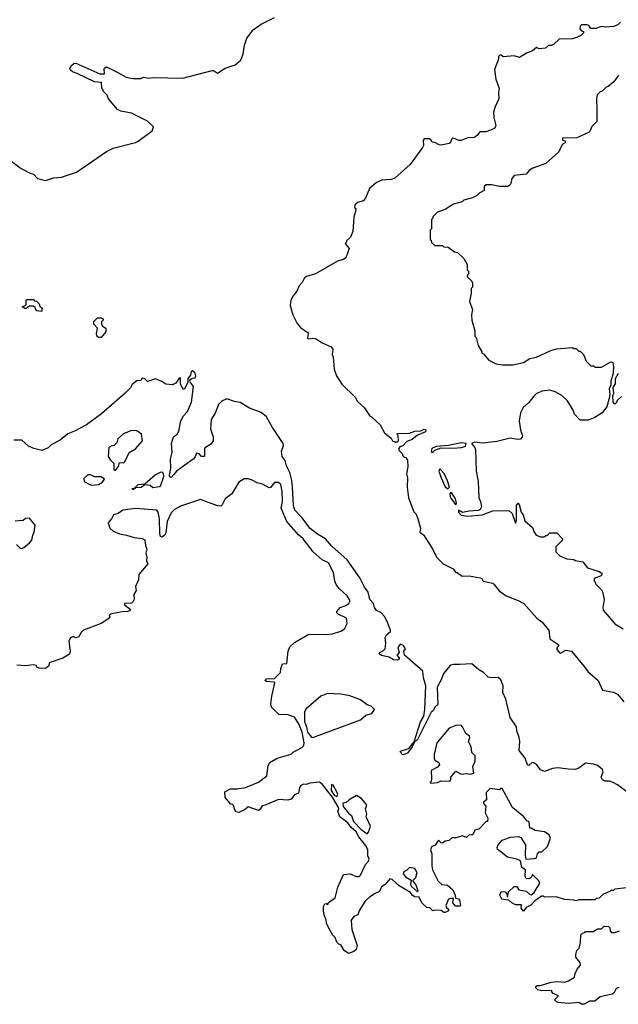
# Model space of a CAD drawing. Extents: x 1861455 to 2058065, y 200073 to 437907.
# Tile 93 of 256: x 1984930 to 1989452, y 237180 to 244614. Entities that reach past the tile are written whole.
import ezdxf

# ---------------------------------------------------------------- set-up
doc = ezdxf.new("R2010")
doc.units = 0

msp = doc.modelspace()

# ---------------------------------------------------------------- linework, layer by layer
at = {"layer": '0CON05XD'}
for points in [[(1984820.7, 243580.7), (1984940.3, 243490.3), (1985005, 243456.7), (1985035, 243447.5), (1985065, 243413.8), (1985125, 243400), (1985185, 243420), (1985246.2, 243423.8), (1985358.3, 243461.7), (1985585, 243617.5), (1985635, 243642.5), (1985805, 243687.5), (1985825, 243697.5), (1985930, 243775), (1985940, 243805), (1985895, 243847.5), (1985775, 243907.5), (1985695, 243922.5), (1985670, 243935), (1985600, 244015), (1985590, 244045), (1985560, 244075), (1985560, 244085), (1985550, 244095), (1985548.3, 244138.3), (1985495, 244145.5), (1985365, 244208.5), (1985329.6, 244219.6), (1985312.7, 244232.7), (1985310, 244245), (1985321.3, 244268.7), (1985338.1, 244281.9), (1985355, 244286), (1985536, 244204), (1985570, 244205), (1985567.5, 244245), (1985585, 244256.7), (1985671.2, 244215), (1985735, 244180), (1985785, 244170), (1985845, 244170), (1985865, 244180), (1985905, 244172.5), (1985935, 244177.5), (1986163, 244173), (1986385, 244230), (1986395, 244230), (1986425, 244210), (1986482.3, 244247.7), (1986558.3, 244271.7), (1986601.2, 244308.8), (1986617.5, 244355), (1986627.7, 244422.3), (1986646.4, 244473.6), (1986693, 244537), (1986755, 244580), (1986855, 244630)], [(1989467.5, 244595), (1989447.5, 244575), (1989415, 244561.2), (1989355, 244556), (1989325, 244562), (1989283, 244547), (1989245, 244547.5), (1989229.3, 244569.3), (1989216.1, 244576.1), (1989175, 244576), (1989163.8, 244565), (1989162.5, 244545), (1989175, 244530), (1989190, 244525), (1989190, 244515), (1989170, 244495), (1989145, 244482.5), (1989105, 244470), (1989005, 244466), (1988965, 244430), (1988945, 244420), (1988925, 244420), (1988901.7, 244398.3), (1988855, 244392.5), (1988835, 244402.5), (1988805, 244377.5), (1988759.3, 244360.7), (1988705, 244327.5), (1988665, 244340), (1988582.5, 244332.5), (1988567, 244347), (1988557, 244347), (1988547.5, 244335), (1988547.5, 244315), (1988518, 244238), (1988527.5, 244165), (1988553.3, 244095), (1988546.7, 244065), (1988550, 244015), (1988518.3, 243951.7), (1988508.6, 243915), (1988510.6, 243875), (1988526, 243815), (1988517.7, 243792.3), (1988455, 243766.7), (1988405, 243766.2), (1988385, 243740), (1988362.5, 243725), (1988315, 243720.6), (1988265, 243700.8), (1988250.8, 243700.8), (1988205, 243718.8), (1988195, 243716.7), (1988187, 243693), (1988175, 243680), (1988115, 243667.5), (1988098.3, 243668.3), (1988067, 243687), (1988045, 243690), (1988036.4, 243706.4), (1988022.5, 243715), (1987985.4, 243714.6), (1987978.5, 243705), (1987979.4, 243665), (1987972.1, 243647.9), (1987880.3, 243519.7), (1987765, 243417.3), (1987735, 243408), (1987665, 243401.1), (1987625.4, 243384.6), (1987571.8, 243338.2), (1987542, 243265), (1987525, 243246.7), (1987485, 243232.5), (1987462.5, 243215), (1987460, 243195), (1987468.3, 243188.3), (1987470, 243175), (1987453, 243123), (1987447.5, 243015), (1987428.3, 242971.7), (1987400, 242945), (1987400, 242935), (1987390, 242925), (1987420, 242885), (1987393.6, 242816.4), (1987375.8, 242804.2), (1987330.3, 242789.7), (1987164.2, 242695.8), (1987097.5, 242675), (1987082.5, 242665), (1987065, 242630), (1987042.5, 242605), (1987022.5, 242565), (1986995, 242530), (1986977.5, 242495), (1986972.5, 242455), (1986992.5, 242385), (1987025, 242320), (1987050.7, 242290.7), (1987108.3, 242248.3), (1987105, 242210), (1987115, 242203.3), (1987145, 242210), (1987170, 242205), (1987214.1, 242174.1), (1987282.5, 242145), (1987296.7, 242125), (1987290, 242085), (1987297.5, 242065), (1987306.7, 241975), (1987323.3, 241925), (1987363.2, 241863.2), (1987463.8, 241765), (1987481.8, 241731.8), (1987535, 241683.8), (1987573.8, 241625), (1987586.7, 241615)], [(1989453.3, 244195), (1989417.5, 244145), (1989375, 244110), (1989360, 244105), (1989330, 244075), (1989315, 244070), (1989293, 244047), (1989287.5, 244015), (1989290, 243935), (1989290, 243845), (1989251.7, 243808.3), (1989240, 243775), (1989227, 243763), (1989139.3, 243720.7), (1989031.7, 243718.3), (1989030, 243705), (1989050, 243700), (1989050, 243685), (1989027.5, 243672.5), (1989002.5, 243615), (1988905, 243527.5), (1988806.4, 243493.6), (1988777.5, 243475), (1988755, 243447.5), (1988665, 243437.5), (1988645, 243410), (1988642.5, 243385), (1988632.5, 243365), (1988616.4, 243353.6), (1988555, 243353.3), (1988493, 243367), (1988453, 243367), (1988440, 243355), (1988440, 243325), (1988400, 243305), (1988380, 243285), (1988351.7, 243268.3), (1988285, 243250), (1988271.7, 243238.3), (1988208.3, 243221.7), (1988145, 243180), (1988085, 243160), (1988050, 243125), (1988050, 243115), (1988040, 243105), (1988040, 243035), (1988030, 243025), (1988030, 242955), (1988038.3, 242948.3), (1988041.7, 242931.7), (1988065, 242910), (1988125, 242910), (1988135, 242900), (1988167, 242897), (1988215, 242860), (1988237, 242857), (1988285, 242810), (1988310, 242765), (1988310, 242725), (1988320, 242715), (1988320, 242695), (1988311.7, 242688.3), (1988310, 242675), (1988345, 242640), (1988350, 242625), (1988350, 242595), (1988340, 242585), (1988341.7, 242548.3), (1988327.5, 242485), (1988350, 242425), (1988342.5, 242385), (1988346.7, 242345), (1988367.5, 242265), (1988367.5, 242225), (1988377.5, 242215), (1988392.5, 242155), (1988420, 242105), (1988420, 242095), (1988435, 242090), (1988447, 242077), (1988475, 242042.5), (1988530, 242015), (1988577, 242007), (1988655, 242006.7), (1988735, 242026.7), (1988784.1, 242055.9), (1988835, 242066.7), (1988943.6, 242116.4), (1988985, 242127.5), (1989105, 242140), (1989115, 242130), (1989135, 242130), (1989155, 242110), (1989165, 242110), (1989190, 242085), (1989210, 242035), (1989245, 242000), (1989265, 242000), (1989275, 241990), (1989325, 241990), (1989395, 242030), (1989410, 242025), (1989416.7, 241995), (1989413.3, 241945), (1989396.7, 241885), (1989396.4, 241853.6), (1989384.1, 241825.9), (1989387.5, 241785), (1989383, 241757), (1989365, 241690), (1989330, 241645), (1989275, 241610), (1989225, 241590), (1989165, 241590), (1989120, 241635), (1989110, 241665), (1989067.5, 241735), (1989026.1, 241776.1), (1988975, 241803.3), (1988935, 241816.7), (1988875, 241810), (1988831.2, 241788.8), (1988810.5, 241769.6), (1988776.4, 241723.6), (1988732.5, 241685), (1988712.5, 241645), (1988703.3, 241585), (1988713.6, 241513.6), (1988727.5, 241475), (1988727, 241463), (1988713.3, 241446.7), (1988694.1, 241444.1), (1988636.4, 241453.6), (1988535, 241428.1), (1988425, 241417.1), (1988365.8, 241424.2), (1988342.5, 241415), (1988368, 241385), (1988374, 241365), (1988378.1, 241205), (1988394.1, 241125.9), (1988399.2, 241005), (1988412, 240975), (1988418.8, 240935), (1988408.8, 240915), (1988393, 240907), (1988325, 240904.3), (1988275, 240893.3), (1988245, 240910), (1988244.2, 240895.8), (1988265, 240872.9), (1988315, 240865.6), (1988422.5, 240875), (1988505, 240905.7), (1988625, 240908), (1988650.8, 240885), (1988675, 240812.5), (1988683.3, 240835), (1988683.1, 240945), (1988695, 240963.3), (1988703.9, 240953.9), (1988717.5, 240895), (1988732.5, 240875), (1988745, 240830), (1988805, 240780), (1988815, 240750), (1988830.7, 240720.7), (1988865, 240710), (1988895, 240710), (1988905, 240720), (1988915, 240720), (1988935, 240740), (1988988.3, 240738.3), (1989030, 240695), (1989028.3, 240681.7), (1988980, 240635), (1988980, 240595), (1989010, 240565), (1989063, 240543), (1989115, 240537.5), (1989125, 240530), (1989185, 240520), (1989220, 240475), (1989307.3, 240447.3), (1989326.7, 240435), (1989328.8, 240425), (1989322.5, 240415), (1989270, 240395), (1989270, 240375), (1989278.3, 240368.3), (1989280, 240355), (1989325, 240310), (1989332.5, 240295), (1989346.2, 240235), (1989334, 240175), (1989338.8, 240155), (1989425, 240052.5), (1989490, 240015)], [(1985095, 242410), (1985060, 242415), (1985051.7, 242421.7), (1985048.3, 242438.3), (1985035, 242450), (1985005, 242450), (1984975, 242430), (1984950, 242445), (1984978.3, 242461.7), (1984980, 242495), (1984985, 242500), (1985035, 242500), (1985041.7, 242491.7), (1985058.3, 242488.3), (1985078.3, 242468.3), (1985081.7, 242451.7), (1985100, 242435), (1985095, 242410)], [(1985545, 242213.3), (1985525, 242213.3), (1985512.5, 242225), (1985510, 242245), (1985517.5, 242285), (1985490, 242315), (1985490, 242335), (1985518.3, 242361.7), (1985545, 242362.5), (1985560, 242355), (1985560, 242345), (1985548.3, 242331.7), (1985548.3, 242318.3), (1985555, 242300), (1985580, 242285), (1985581.7, 242258.3), (1985545, 242213.3)], [(1989585, 238733.8), (1989445, 238838), (1989412.5, 238855), (1989385, 238863.8), (1989353.9, 238863.9), (1989333.6, 238873.6), (1989323.3, 238895), (1989336.7, 238935), (1989331.2, 238955), (1989295, 238984), (1989265, 238994), (1989205, 239001.2), (1989155, 238962.5), (1989125, 238953.8), (1989074.1, 238954.1), (1988996.4, 238966.4), (1988955, 238961.2), (1988895, 238938.8), (1988865, 238950), (1988837, 238987), (1988815, 239004), (1988802.5, 239005), (1988775, 238983.3), (1988765, 238987.5), (1988748.3, 239038.3), (1988703.8, 239095), (1988708, 239165), (1988704, 239195), (1988685.8, 239245), (1988682.5, 239275), (1988634.6, 239344.6), (1988602.5, 239485), (1988578.6, 239535), (1988583.1, 239585), (1988565, 239630.8), (1988545, 239646.9), (1988495, 239644.6), (1988470.2, 239650.2), (1988435, 239685.5), (1988395, 239706.7), (1988345, 239750), (1988254.5, 239744.5), (1988206.6, 239746.6), (1988185, 239741.4), (1988131.4, 239678.6), (1988116, 239635), (1988084, 239575), (1988087.7, 239442.3), (1988067, 239423), (1988053.8, 239396.2), (1988037.5, 239385), (1987935, 239180), (1987911.7, 239158.3), (1987895.7, 239125), (1987859.2, 239075), (1987824, 239064), (1987803.3, 239085), (1987808, 239092), (1987869.4, 239110.6), (1987909.3, 239160.7), (1987957.8, 239312.2), (1987981.9, 239355), (1987990.8, 239405), (1987998.6, 239585), (1987981.2, 239645), (1987974.5, 239694.5), (1987837, 239817), (1987831.2, 239845), (1987844, 239865), (1987829.3, 239889.3), (1987805, 239898), (1987787.5, 239875), (1987796.7, 239835), (1987780, 239815), (1987797.5, 239795), (1987797.5, 239785), (1987785, 239777.5), (1987755, 239780), (1987721.7, 239801.7), (1987664.2, 239814.2), (1987646.7, 239825), (1987650, 239835), (1987678.6, 239851.4), (1987690, 239865), (1987696.7, 239905), (1987690.7, 239949.3), (1987700.7, 239969.3), (1987730, 239995), (1987731.2, 240005), (1987708.1, 240065), (1987685, 240107.5), (1987657.3, 240137.3), (1987625, 240153.3), (1987610, 240175), (1987602, 240205), (1987574.3, 240235), (1987561.7, 240291.7), (1987535, 240330), (1987500.2, 240400.2), (1987404.3, 240535), (1987288.6, 240638.6), (1987240, 240695), (1987180.2, 240730.2), (1987125, 240772.5), (1987062.5, 240855), (1987009.7, 240909.7), (1986997.5, 240945), (1986992.1, 241085), (1986986.9, 241135), (1986970.6, 241195), (1986944.5, 241244.5), (1986935.6, 241285), (1986912.5, 241315), (1986908.6, 241355), (1986921.7, 241398.3), (1986920.6, 241415), (1986839.5, 241535), (1986795, 241616), (1986755, 241647.1), (1986665, 241680), (1986595, 241724.2), (1986551.7, 241731.7), (1986495, 241751.2), (1986456, 241734), (1986431.2, 241708.8), (1986405.9, 241644.1), (1986376.2, 241595), (1986372.5, 241525), (1986390.8, 241465), (1986391.2, 241435), (1986375, 241410), (1986325, 241380), (1986325.4, 241314.6), (1986304.6, 241314.6), (1986285, 241335.8), (1986265, 241340), (1986255.9, 241314.1), (1986241.2, 241295), (1986113.8, 241206.2), (1986095, 241179.4), (1986075, 241156.7), (1986065, 241162.9), (1986061.2, 241175), (1986072.3, 241225), (1986070, 241295), (1986082.9, 241345), (1986077.5, 241415), (1986092.9, 241465), (1986119.2, 241485), (1986132, 241508), (1986148.1, 241585), (1986168.3, 241621.7), (1986197.5, 241655), (1986226.9, 241725), (1986242, 241845), (1986220, 241875), (1986216.2, 241895), (1986232.3, 241907.7), (1986255, 241910.8), (1986260.8, 241925), (1986255.8, 241945), (1986235, 241963.3), (1986225, 241957.5), (1986219.5, 241930.4), (1986201.2, 241905), (1986201.2, 241875), (1986175, 241826.7), (1986165, 241822.5), (1986146, 241865), (1986145, 241910), (1986135, 241907.5), (1986109.5, 241870.4), (1986085, 241857.5), (1986035, 241862.5), (1986003.3, 241883.3), (1985955, 241902.5), (1985895, 241883.3), (1985875, 241902.5), (1985855, 241907.5), (1985845, 241890), (1985815, 241887.5), (1985780.7, 241859.3), (1985767.5, 241835), (1985727.5, 241795), (1985548.3, 241638.3), (1985435, 241556), (1985345, 241506.2), (1985295, 241486.2), (1985235, 241440), (1985167.5, 241405), (1985145, 241382.5), (1985098.3, 241361.7), (1985036.1, 241376.1), (1984997.5, 241395), (1984945, 241438.8), (1984885, 241440)], [(1989425, 241710), (1989412.5, 241725), (1989410, 241775), (1989417.5, 241795), (1989413.6, 241836.4), (1989430, 241865), (1989430, 241905), (1989453.3, 241945)], [(1989475, 241770), (1989440, 241735), (1989440, 241725), (1989425, 241710)], [(1987586.7, 241615), (1987654.4, 241554.5), (1987687.1, 241495), (1987735.6, 241455.5), (1987746.7, 241435), (1987765, 241426.2), (1987783.3, 241426.7), (1987792.5, 241435), (1987790, 241475), (1987780, 241485), (1987785, 241490), (1987875, 241492.5), (1987915, 241507.5), (1987959.3, 241510.7), (1987985, 241521.2), (1987998, 241518), (1987995, 241503.3), (1987935, 241476.7), (1987895, 241443.8), (1987855, 241430), (1987823.6, 241396.4), (1987800.5, 241389.6), (1987793.8, 241375), (1987794.1, 241364.1), (1987818.3, 241338.3), (1987825, 241320), (1987835, 241310), (1987848.3, 241308.3), (1987859.3, 241289.3), (1987861.7, 241238.3), (1987851.2, 241185), (1987860, 241155), (1987857.5, 241085), (1987867.5, 241005), (1987908.3, 240898.3), (1987925, 240880), (1987937.5, 240845), (1987957.5, 240775), (1987954, 240745), (1987980, 240725), (1988048.3, 240618.3), (1988077.5, 240555), (1988130, 240505), (1988205, 240467.5), (1988225, 240440), (1988235, 240440), (1988273, 240413), (1988325, 240413.8), (1988409.3, 240399.3), (1988420, 240395), (1988430, 240375), (1988505, 240360), (1988512, 240352), (1988551.3, 240301.3), (1988605, 240263.3), (1988695, 240228.9), (1988739.2, 240205), (1988835.8, 240095.8), (1988875, 240068.8), (1988928.1, 240005), (1988935, 239940), (1989003.3, 239895), (1988985.6, 239865), (1989005, 239836), (1989015, 239830), (1989055, 239853.8), (1989097.5, 239845), (1989195, 239731.2), (1989221.4, 239691.4), (1989298.8, 239625), (1989332.5, 239552.5), (1989415, 239536), (1989445, 239521.2), (1989495, 239463.3)], [(1985655, 241210), (1985680, 241245), (1985681.7, 241268.3), (1985718.3, 241271.7), (1985730, 241285), (1985757.5, 241345), (1985805.9, 241374.1), (1985857.5, 241435), (1985850, 241485), (1985815, 241510), (1985775, 241512.5), (1985715, 241487.5), (1985671.7, 241448.3), (1985665, 241420), (1985645, 241400), (1985625, 241397.5), (1985602.5, 241385), (1985598.8, 241315), (1985615, 241287.5), (1985640, 241265), (1985640, 241215), (1985655, 241210)], [(1988045, 241343.3), (1988065.8, 241364.2), (1988115, 241381.2), (1988205, 241378.1), (1988266.8, 241383.2), (1988296.7, 241395), (1988303.3, 241413.3), (1988265, 241418.5), (1988169.2, 241399.2), (1988075, 241391.4), (1988043.8, 241375), (1988038.8, 241355), (1988045, 241343.3)], [(1985475, 241100), (1985525, 241103.8), (1985555, 241123.3), (1985570, 241145), (1985545, 241162.5), (1985495, 241162.5), (1985465, 241176.7), (1985445, 241177.5), (1985415, 241150), (1985417, 241127), (1985455, 241106.7), (1985475, 241100)], [(1985785, 241064.5), (1985780, 241075), (1985800, 241080), (1985825, 241104.3), (1985875, 241110), (1985953, 241177), (1985995, 241197.5), (1986005, 241199.2), (1986015, 241190), (1986017.6, 241162.3), (1985995, 241097.5), (1985985, 241086.7), (1985935, 241080), (1985915, 241096.7), (1985875, 241102.5), (1985848.9, 241081.1), (1985800, 241080), (1985802.5, 241075), (1985785, 241064.5)], [(1988165, 241072), (1988176.2, 241085), (1988162.1, 241132.1), (1988136.6, 241186.6), (1988105, 241222.5), (1988096.2, 241205), (1988113.2, 241155), (1988145, 241087.5), (1988165, 241072)], [(1986957.5, 239845), (1986971.2, 239878.8), (1987005, 239911.2), (1987115, 239974), (1987245, 239971.2), (1987293.6, 239976.4), (1987355, 239996.7), (1987382.5, 240015), (1987403.3, 240055), (1987398.8, 240095), (1987336.2, 240125), (1987326.2, 240135), (1987326.2, 240145), (1987352, 240175), (1987395, 240190), (1987416.9, 240205), (1987425.7, 240225), (1987403.8, 240265), (1987345, 240316.2), (1987323.8, 240343.8), (1987310.5, 240375), (1987300.6, 240440.6), (1987262, 240512), (1987215, 240535.6), (1987145.8, 240595), (1987071.4, 240695), (1987035.4, 240725.4), (1986947.5, 240825), (1986906.4, 240925), (1986915.3, 240975), (1986913.1, 241055), (1986902, 241105), (1986885, 241120), (1986855, 241118.8), (1986825, 241082.5), (1986815, 241080), (1986765, 241106.7), (1986725, 241117.5), (1986685, 241137.5), (1986655, 241147.5), (1986625, 241147.5), (1986585, 241122.5), (1986533.3, 241035), (1986482.5, 240995), (1986459.4, 240950.6), (1986448.8, 240941.2), (1986425, 240942.5), (1986295, 240990), (1986145, 240942), (1986100, 240915), (1986075, 240891.2), (1986043.9, 240826.1), (1986035, 240738.8), (1986025, 240720), (1986005, 240707.5), (1985995, 240712.5), (1985987.5, 240735), (1985985.6, 240845), (1985976.4, 240896.4), (1985965, 240910), (1985805, 240923.3), (1985709.2, 240910.8), (1985675, 240886.7), (1985637.5, 240875), (1985623.6, 240846.4), (1985597.5, 240815), (1985610, 240775), (1985635, 240753.3), (1985685, 240732), (1985737.5, 240722.5), (1985795, 240703.3), (1985855, 240697.5), (1985876.1, 240686.1), (1985880, 240645), (1985890, 240615), (1985883.8, 240585), (1985890, 240555), (1985887, 240527), (1985897.5, 240505), (1985830, 240425), (1985826.7, 240385), (1985804, 240335), (1985810, 240305), (1985791.2, 240275), (1985793.6, 240236.4), (1985788.3, 240221.7), (1985775, 240208.8), (1985722.5, 240205), (1985722.5, 240195), (1985755, 240171.2), (1985766.7, 240155), (1985747.5, 240145), (1985705, 240143.6), (1985612.5, 240125), (1985606.7, 240115), (1985610, 240105), (1985595, 240086.7), (1985545, 240056), (1985412.5, 240005), (1985395, 239987.5), (1985375, 239952.5), (1985355, 239947.5), (1985335, 239957.5), (1985315, 239947.5), (1985302.5, 239925), (1985312.5, 239845), (1985306.4, 239823.6), (1985255.9, 239794.1), (1985153, 239757), (1985150, 239735), (1985125, 239715.8), (1985076.7, 239716.7), (1985060, 239725), (1985057, 239737), (1985035, 239742.5), (1984975, 239736.2), (1984909.5, 239740.4)], [(1988225, 240950), (1988228.8, 240965), (1988222.5, 240995), (1988197.3, 241037.3), (1988185, 241043.3), (1988179.5, 241030.4), (1988183.6, 241005), (1988225, 240950)], [(1984905, 240650.8), (1984934, 240624), (1984945, 240621.2), (1984962.3, 240627.7), (1985005, 240663.3), (1985021.2, 240685), (1985028.3, 240721.7), (1985040, 240745), (1985047, 240797), (1985005, 240850), (1984975, 240847.5), (1984957, 240833), (1984895, 240828.8)], [(1989515, 238060), (1989425, 238050), (1989415, 238040), (1989395, 238040), (1989388.3, 238031.7), (1989335, 238010), (1989308.3, 237981.7), (1989285, 237980), (1989275, 237970), (1989155, 237970), (1989135, 237960), (1989115, 237967.5), (1989045, 237972.5), (1988981.7, 237991.7), (1988895, 237990), (1988887, 237997), (1988875, 237996.7), (1988825, 237963.8), (1988791.4, 237928.6), (1988755, 237910.8), (1988735, 237883.8), (1988719.4, 237905), (1988720, 237930), (1988675, 237931.2), (1988647.5, 237945), (1988625, 237967.5), (1988573, 237973), (1988556.7, 238005), (1988563.6, 238026.4), (1988575, 238032.5), (1988598.3, 238028.3), (1988610, 238015), (1988615, 237990), (1988621.7, 238028.3), (1988665, 238070), (1988685, 238070), (1988700, 238045), (1988755, 238033.3), (1988780.8, 238010.8), (1988795, 238007.5), (1988816.9, 238023.1), (1988860, 238095), (1988853, 238113), (1988805, 238160), (1988800, 238145), (1988787, 238133), (1988775, 238127.5), (1988755, 238130), (1988747.5, 238145), (1988750, 238195), (1988724.1, 238214.1), (1988712, 238262), (1988685.7, 238275.7), (1988615, 238292), (1988555, 238338.8), (1988539.3, 238349.3), (1988536.2, 238365), (1988543.3, 238385), (1988575, 238420), (1988637, 238443), (1988696.1, 238446.1), (1988715, 238440), (1988750, 238385), (1988747.5, 238305), (1988752.5, 238275), (1988819.3, 238280.7), (1988833, 238287), (1988842.5, 238315), (1988855, 238330), (1988875, 238330), (1988917.9, 238372.1), (1988940, 238435), (1988928.9, 238458.9), (1988895, 238481.2), (1988825, 238492.5), (1988795, 238510), (1988785, 238510), (1988778.3, 238558.3), (1988760, 238565), (1988737.5, 238595), (1988652.5, 238665), (1988575, 238810), (1988561.7, 238808.3), (1988555, 238800), (1988485, 238810), (1988455, 238780), (1988457.5, 238725), (1988432.5, 238705), (1988432.5, 238695), (1988452.5, 238675), (1988447.5, 238625), (1988466.4, 238586.4), (1988465, 238560), (1988455, 238560), (1988398.3, 238501.7), (1988367.5, 238495), (1988355, 238463.3), (1988345, 238457.5), (1988325, 238460), (1988305, 238440), (1988275, 238451.2), (1988227, 238437), (1988195, 238437.5), (1988175, 238417.5), (1988145, 238412.5), (1988125, 238397.5), (1988115, 238400), (1988095, 238420), (1988068.3, 238381.7), (1988041.2, 238368.8), (1988033.6, 238346.4), (1988042.5, 238315), (1988042.5, 238225), (1988047.5, 238195), (1988090.7, 238110.7), (1988120, 238085), (1988160.7, 238080.7), (1988202.5, 238045), (1988220, 238005), (1988221.7, 237981.7), (1988245, 237977.5), (1988253.3, 237965), (1988260, 237925), (1988255, 237920), (1988221.7, 237921.7), (1988202.5, 237945), (1988208.3, 237978.3), (1988185, 237980), (1988170, 237975), (1988150, 237925), (1988155, 237910), (1988168.3, 237898.3), (1988170, 237885), (1988145, 237872.5), (1988135, 237872.5), (1988115, 237887.5), (1988065, 237890), (1988050, 237885), (1988027.5, 237907.5), (1988005, 237910), (1987967, 237947), (1987948.3, 237988.3), (1987915, 237992.5), (1987895, 238003.3), (1987883.3, 238023.3), (1987796.7, 238075), (1987745, 238122.5), (1987725, 238126.7), (1987690, 238085), (1987664, 238066), (1987649.3, 238030.7), (1987615, 238016.7), (1987571.7, 237988.3), (1987536.7, 237955), (1987493.3, 237885), (1987483.6, 237856.4), (1987455, 237843.3), (1987433.8, 237815), (1987440, 237745), (1987480, 237625), (1987472.5, 237595), (1987455, 237577.5), (1987415, 237562.5), (1987380, 237585), (1987355, 237630), (1987340, 237635), (1987325, 237650), (1987312.5, 237685), (1987295, 237702.5), (1987276.2, 237736.2), (1987250, 237785), (1987242.5, 237825), (1987232.5, 237845), (1987224.1, 237884.1), (1987225, 237917.5), (1987235, 237937.5), (1987245, 237940), (1987257, 237933), (1987261.7, 237948.3), (1987312.5, 237985), (1987332.5, 238065), (1987375, 238160), (1987426.1, 238166.1), (1987475, 238143.8), (1987495, 238143.8), (1987505.6, 238154.4), (1987542.5, 238235), (1987565, 238260), (1987570, 238275), (1987561.2, 238301.2), (1987560, 238345), (1987546.2, 238375), (1987492, 238445), (1987472, 238482), (1987433.3, 238515), (1987409.3, 238549.3), (1987347.5, 238595), (1987333, 238637), (1987340, 238655), (1987337.5, 238665), (1987293.3, 238745), (1987215, 238842.5), (1987195, 238857.5), (1987120.7, 238849.3), (1987095, 238840), (1987075, 238842.5), (1987055, 238832.5), (1987043.9, 238816.1), (1987036.4, 238773.6), (1987005, 238762.5), (1986980.7, 238729.3), (1986955, 238720), (1986885, 238727.5), (1986785, 238682.5), (1986761.7, 238678.3), (1986747, 238653), (1986735, 238642.5), (1986655, 238670), (1986637, 238653), (1986585, 238627.5), (1986565, 238632.5), (1986553, 238653), (1986548.3, 238678.3), (1986538.3, 238688.3), (1986525, 238690), (1986481.7, 238741.7), (1986480, 238785), (1986523.6, 238806.4), (1986573, 238807), (1986635, 238817.5), (1986735, 238857.5), (1986796.7, 238905), (1986806.2, 238983.8), (1986820, 239005), (1986875, 239037.5), (1986980.7, 239069.3), (1986996.4, 239083.6), (1987062.3, 239117.7), (1987075.9, 239134.1), (1987079.2, 239155), (1987063.3, 239235), (1987038.5, 239298.5), (1987005, 239346.7), (1986955, 239366.7), (1986888.3, 239368.3), (1986833, 239423), (1986827.5, 239445), (1986833.9, 239506.1), (1986856.4, 239606.4), (1986852.5, 239612.5), (1986795, 239617.1), (1986782, 239625), (1986795, 239638.5), (1986855, 239640), (1986900, 239685), (1986902.5, 239715), (1986915, 239750), (1986947, 239753), (1986957.5, 239845)], [(1987145, 239193.8), (1987505, 239326.7), (1987545, 239362.5), (1987590, 239375), (1987610, 239405), (1987585, 239430), (1987555, 239440), (1987505, 239477.5), (1987425, 239510), (1987355, 239521.2), (1987255, 239526.7), (1987205, 239506.7), (1987095, 239410), (1987082.3, 239387.7), (1987080.6, 239315), (1987097.5, 239275), (1987104.3, 239235), (1987135, 239197.5), (1987145, 239193.8)], [(1988035, 238850), (1988085, 238853.8), (1988115, 238867.5), (1988180, 238865), (1988187.5, 238875), (1988187.5, 238895), (1988225, 238940), (1988265, 238917.5), (1988305, 238922.5), (1988335, 238917.5), (1988360, 238925), (1988352.5, 238975), (1988370, 239015), (1988370, 239055), (1988345, 239080), (1988340, 239125), (1988320, 239165), (1988330, 239195), (1988327.5, 239205), (1988300, 239225), (1988276.1, 239276.1), (1988265, 239286.7), (1988225, 239286), (1988173.3, 239265), (1988080, 239155), (1988060, 239065), (1988061.2, 239035), (1988065, 239022.5), (1988096.4, 239006.4), (1988100.8, 238989.2), (1988085, 238970), (1988037.5, 238945), (1988040, 238885), (1988037.5, 238862.5), (1988030, 238855), (1988035, 238850)], [(1987325, 238750), (1987332.5, 238765), (1987326.7, 238785), (1987297.5, 238835), (1987285, 238840), (1987283, 238793), (1987305, 238760), (1987325, 238750)], [(1987555, 238467.5), (1987565, 238480), (1987580, 238525), (1987547.5, 238595), (1987552.5, 238615), (1987542.5, 238655), (1987553.3, 238685), (1987513, 238733), (1987475, 238757.5), (1987420, 238725), (1987397, 238703), (1987371.7, 238698.3), (1987373.6, 238673.6), (1987414.1, 238624.1), (1987437.5, 238605), (1987450.5, 238560.4), (1987508.8, 238498.8), (1987555, 238467.5)], [(1987935, 238030), (1987940, 238035), (1987925, 238080), (1987900, 238115), (1987922.5, 238137.5), (1987932.2, 238175), (1987915, 238204.3), (1987875, 238213.3), (1987855, 238192.5), (1987830.7, 238179.3), (1987826.7, 238165), (1987845, 238143.3), (1987888.3, 238118.3), (1987883.3, 238085), (1987889.3, 238069.3), (1987935, 238030)], [(1989455, 237306.7), (1989435, 237300), (1989417.5, 237265), (1989405, 237257.5), (1989315, 237236.7), (1989275, 237202.5), (1989235, 237202.5), (1989195, 237180), (1989175, 237180), (1989153, 237193), (1989075, 237186.7), (1988993, 237193), (1988970, 237215), (1989000, 237245), (1988960.7, 237260.7), (1988950, 237275), (1988950, 237285), (1988875, 237282.5), (1988845, 237290), (1988830, 237305), (1988830, 237315), (1988838.3, 237321.7), (1988865, 237322.5), (1988945, 237347.5), (1988995, 237353.3), (1989045, 237347.5), (1989075, 237357.5), (1989120, 237385), (1989122.5, 237405), (1989142.5, 237445), (1989167.5, 237475), (1989163.3, 237495), (1989132.5, 237535), (1989130, 237555), (1989140, 237585), (1989157, 237603), (1989167.5, 237645), (1989170, 237705), (1989181.7, 237718.3), (1989198.3, 237721.7), (1989205, 237730), (1989265, 237730), (1989295, 237750), (1989325, 237750), (1989345, 237770), (1989378.3, 237768.3), (1989388.3, 237758.3), (1989390, 237735), (1989401.7, 237721.7), (1989425, 237723.3), (1989460, 237735)]]:
    msp.add_lwpolyline(points, dxfattribs=at)

doc.saveas('drawing.dxf')
